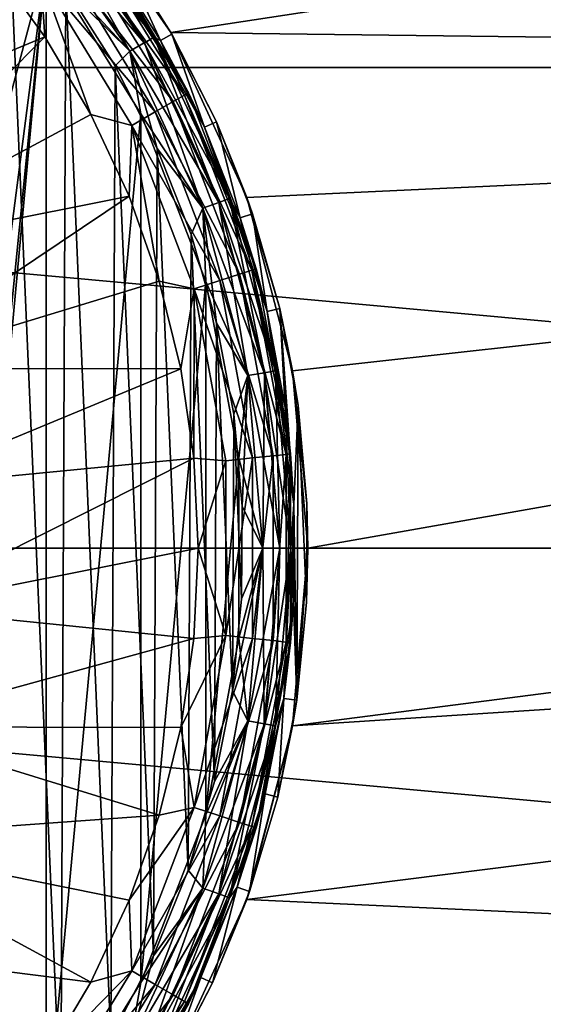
# Model space of a CAD drawing. Header units: metres. Extents: x -82 to 67, y -109 to 109.
# Tile 174 of 216: x -62.63 to -60.61, y 74.74 to 78.53. Entities that reach past the tile are written whole.
import ezdxf

# ---------------------------------------------------------------- set-up
doc = ezdxf.new("R2010")
doc.units = ezdxf.units.M
doc.layers.add('solid_21_382_010_XXX', color=7, linetype='CONTINUOUS')

msp = doc.modelspace()

# ---------------------------------------------------------------- linework, layer by layer
at = {"layer": 'solid_21_382_010_XXX'}
for points in [[(-51.02, 78.35009, -51.967678), (-71.32, 78.350113, -51.967674), (-71.32, 80.162544, -51.573402)], [(-51.02, 78.35009, -51.967678), (-71.32, 80.162544, -51.573402), (-51.02, 80.162521, -51.57341)], [(-51.02, 80.162537, -26.626596), (-62.451878, 79.066437, -26.355848), (-62.047596, 78.485542, -26.252525)], [(-51.02, 80.162537, -26.626596), (-62.047596, 78.485542, -26.252525), (-51.02, 78.350113, -26.232325)], [(-62.904812, 77.35009, -28.4), (-62.994915, 79.272446, -28.4), (-62.528217, 78.76091, -28.4)], [(-62.047596, 78.485542, -26.252525), (-62.451878, 79.066437, -26.355848), (-62.24733, 78.799911, -31.1)], [(-62.588833, 78.959549, -28.384844), (-62.539055, 79.00132, -28.341486), (-62.14999, 78.445686, -28.341486)], [(-62.538963, 79.001381, -30.45862), (-62.588718, 78.959625, -30.415213), (-62.206142, 78.413246, -30.415213)], [(-62.539055, 79.00132, -28.341486), (-62.505795, 79.029228, -28.276543), (-62.112392, 78.467392, -28.276543)], [(-62.14999, 78.445686, -28.341486), (-62.539055, 79.00132, -28.341486), (-62.112392, 78.467392, -28.276543)], [(-62.505737, 79.029259, -30.5236), (-62.538963, 79.001381, -30.45862), (-62.149891, 78.445724, -30.45862)], [(-62.149891, 78.445724, -30.45862), (-62.538963, 79.001381, -30.45862), (-62.206142, 78.413246, -30.415213)], [(-62.288273, 78.771217, -28.200001), (-62.112392, 78.467392, -28.276543), (-62.505795, 79.029228, -28.276543)], [(-62.112331, 78.467407, -30.5236), (-62.288269, 78.771217, -30.6), (-62.505737, 79.029259, -30.5236)], [(-62.112331, 78.467407, -30.5236), (-62.505737, 79.029259, -30.5236), (-62.149891, 78.445724, -30.45862)], [(-62.206268, 78.413193, -28.384844), (-62.528217, 78.76091, -28.4), (-62.588833, 78.959549, -28.384844)], [(-62.206268, 78.413193, -28.384844), (-62.588833, 78.959549, -28.384844), (-62.14999, 78.445686, -28.341486)], [(-62.452702, 78.657349, -30.4), (-62.206142, 78.413246, -30.415213), (-62.588718, 78.959625, -30.415213)], [(-62.671196, 78.938606, -30.4), (-62.692802, 74.036377, -30.4), (-62.471859, 74.315666, -30.4)], [(-62.671196, 78.938606, -30.4), (-62.471859, 74.315666, -30.4), (-62.452702, 78.657349, -30.4)], [(-61.99522, 78.244774, -26.918917), (-62.373608, 78.859772, -26.918917), (-62.411015, 78.826019, -26.797911)], [(-62.373608, 78.859772, -26.918917), (-61.98045, 78.253311, -27.048277), (-62.360916, 78.871216, -27.048277)], [(-61.99522, 78.244774, -26.918917), (-61.98045, 78.253311, -27.048277), (-62.373608, 78.859772, -26.918917)], [(-62.360916, 78.871216, -27.048277), (-61.98045, 78.253311, -27.048277), (-62.288273, 78.771217, -28.200001)], [(-62.038742, 78.219589, -26.797911), (-62.411015, 78.826019, -26.797911), (-62.470585, 78.772285, -26.69409)], [(-61.99522, 78.244774, -26.918917), (-62.411015, 78.826019, -26.797911), (-62.038742, 78.219589, -26.797911)], [(-62.108044, 78.179512, -26.69409), (-62.470585, 78.772285, -26.69409), (-62.548233, 78.702232, -26.61458)], [(-62.038742, 78.219589, -26.797911), (-62.470585, 78.772285, -26.69409), (-62.108044, 78.179512, -26.69409)], [(-62.288273, 78.771217, -28.200001), (-62.08754, 78.454666, -28.200001), (-62.112392, 78.467392, -28.276543)], [(-61.98045, 78.253311, -27.048277), (-62.08754, 78.454666, -28.200001), (-62.288273, 78.771217, -28.200001)], [(-62.288269, 78.771217, -30.6), (-62.087536, 78.454659, -30.6), (-62.288239, 78.771164, -31.1)], [(-62.112331, 78.467407, -30.5236), (-62.087536, 78.454659, -30.6), (-62.288269, 78.771217, -30.6)], [(-62.288239, 78.771164, -31.1), (-62.087563, 78.454704, -31.1), (-62.24733, 78.799911, -31.1)], [(-62.087536, 78.454659, -30.6), (-62.087563, 78.454704, -31.1), (-62.288239, 78.771164, -31.1)], [(-62.087563, 78.454704, -31.1), (-62.044113, 78.479446, -31.1), (-62.24733, 78.799911, -31.1)], [(-62.047596, 78.485542, -26.252525), (-62.24733, 78.799911, -31.1), (-62.044113, 78.479446, -31.1)], [(-62.532711, 78.46891, -26.564878), (-62.737713, 78.749306, -26.564878), (-63.628513, 78.013535, -26.311182)], [(-62.528217, 78.76091, -28.4), (-62.528137, 74.239197, -28.4), (-62.994862, 73.727608, -28.4)], [(-62.78521, 76.212273, -28.4), (-62.528217, 78.76091, -28.4), (-62.994862, 73.727608, -28.4)], [(-62.785179, 76.787437, -28.4), (-62.904812, 77.35009, -28.4), (-62.528217, 78.76091, -28.4)], [(-62.78521, 76.212273, -28.4), (-62.785179, 76.787437, -28.4), (-62.528217, 78.76091, -28.4)], [(-62.548233, 78.702232, -26.61458), (-62.737713, 78.749306, -26.564878), (-62.532711, 78.46891, -26.564878)], [(-62.528217, 78.76091, -28.4), (-62.163555, 78.172356, -28.4), (-62.528137, 74.239197, -28.4)], [(-62.206268, 78.413193, -28.384844), (-62.163555, 78.172356, -28.4), (-62.528217, 78.76091, -28.4)], [(-62.548233, 78.702232, -26.61458), (-62.532711, 78.46891, -26.564878), (-62.355862, 78.169945, -26.564878)], [(-62.198372, 78.127266, -26.61458), (-62.548233, 78.702232, -26.61458), (-62.355862, 78.169945, -26.564878)], [(-62.108044, 78.179512, -26.69409), (-62.548233, 78.702232, -26.61458), (-62.198372, 78.127266, -26.61458)], [(-62.452702, 78.657349, -30.4), (-62.471859, 74.315666, -30.4), (-62.278435, 74.614601, -30.4)], [(-62.452702, 78.657349, -30.4), (-62.26189, 78.356667, -30.4), (-62.206142, 78.413246, -30.415213)], [(-62.452702, 78.657349, -30.4), (-62.278435, 74.614601, -30.4), (-62.26189, 78.356667, -30.4)], [(-62.532711, 78.46891, -26.564878), (-63.628513, 78.013535, -26.311182), (-63.373844, 77.623619, -26.311182)], [(-62.355862, 78.169945, -26.564878), (-62.532711, 78.46891, -26.564878), (-63.373844, 77.623619, -26.311182)], [(-62.14999, 78.445686, -28.341486), (-62.112392, 78.467392, -28.276543), (-61.822525, 77.845779, -28.276543)], [(-62.112331, 78.467407, -30.5236), (-62.149891, 78.445724, -30.45862), (-61.863216, 77.830948, -30.45862)], [(-61.917717, 78.120514, -28.200001), (-61.822525, 77.845779, -28.276543), (-62.112392, 78.467392, -28.276543)], [(-62.08754, 78.454666, -28.200001), (-61.917717, 78.120514, -28.200001), (-62.112392, 78.467392, -28.276543)], [(-61.822464, 77.845779, -30.5236), (-62.087536, 78.454659, -30.6), (-62.112331, 78.467407, -30.5236)], [(-61.822464, 77.845779, -30.5236), (-62.112331, 78.467407, -30.5236), (-61.863216, 77.830948, -30.45862)], [(-62.087563, 78.454704, -31.1), (-61.917709, 78.120491, -31.1), (-62.044113, 78.479446, -31.1)], [(-62.047596, 78.485542, -26.252525), (-62.044113, 78.479446, -31.1), (-61.872108, 78.141006, -31.1)], [(-61.754864, 77.850464, -26.170334), (-62.047596, 78.485542, -26.252525), (-61.872108, 78.141006, -31.1)], [(-51.02, 78.350113, -26.232325), (-62.047596, 78.485542, -26.252525), (-61.754864, 77.850464, -26.170334)], [(-61.917709, 78.120491, -31.1), (-61.872108, 78.141006, -31.1), (-62.044113, 78.479446, -31.1)], [(-62.206268, 78.413193, -28.384844), (-62.14999, 78.445686, -28.341486), (-61.863323, 77.830933, -28.341486)], [(-62.149891, 78.445724, -30.45862), (-62.206142, 78.413246, -30.415213), (-61.924255, 77.808731, -30.415213)], [(-61.863323, 77.830933, -28.341486), (-62.14999, 78.445686, -28.341486), (-61.822525, 77.845779, -28.276543)], [(-61.863216, 77.830948, -30.45862), (-62.149891, 78.445724, -30.45862), (-61.924255, 77.808731, -30.415213)], [(-61.917713, 78.120506, -30.6), (-61.917709, 78.120491, -31.1), (-62.087563, 78.454704, -31.1)], [(-62.087536, 78.454659, -30.6), (-61.917713, 78.120506, -30.6), (-62.087563, 78.454704, -31.1)], [(-61.98045, 78.253311, -27.048277), (-61.917717, 78.120514, -28.200001), (-62.08754, 78.454666, -28.200001)], [(-61.822464, 77.845779, -30.5236), (-61.917713, 78.120506, -30.6), (-62.087536, 78.454659, -30.6)], [(-62.26189, 78.356667, -30.4), (-62.100491, 78.039299, -30.4), (-62.206142, 78.413246, -30.415213)], [(-61.924389, 77.808708, -28.384844), (-62.163555, 78.172356, -28.4), (-62.206268, 78.413193, -28.384844)], [(-61.924389, 77.808708, -28.384844), (-62.206268, 78.413193, -28.384844), (-61.863323, 77.830933, -28.341486)], [(-62.100491, 78.039299, -30.4), (-61.924255, 77.808731, -30.415213), (-62.206142, 78.413246, -30.415213)], [(-51.02, 76.5, -52.099998), (-71.32, 76.5, -52.099998), (-71.32, 78.350113, -51.967674)], [(-51.02, 78.35009, -51.967678), (-51.02, 76.5, -52.099998), (-71.32, 78.350113, -51.967674)], [(-62.26189, 78.356667, -30.4), (-62.278435, 74.614601, -30.4), (-62.114223, 74.930542, -30.4)], [(-62.26189, 78.356667, -30.4), (-62.114223, 74.930542, -30.4), (-62.100491, 78.039299, -30.4)], [(-51.02, 78.350113, -26.232325), (-61.754864, 77.850464, -26.170334), (-61.578693, 77.182739, -26.117941)], [(-51.02, 78.350113, -26.232325), (-61.578693, 77.182739, -26.117941), (-61.519997, 76.500023, -26.1)], [(-51.02, 78.350113, -26.232325), (-61.519997, 76.500023, -26.1), (-56.27, 76.500023, -26.1)], [(-61.735641, 77.570953, -26.918917), (-61.99522, 78.244774, -26.918917), (-62.038742, 78.219589, -26.797911)], [(-61.99522, 78.244774, -26.918917), (-61.71944, 77.576225, -27.048277), (-61.98045, 78.253311, -27.048277)], [(-61.735641, 77.570953, -26.918917), (-61.71944, 77.576225, -27.048277), (-61.99522, 78.244774, -26.918917)], [(-61.98045, 78.253311, -27.048277), (-61.71944, 77.576225, -27.048277), (-61.917717, 78.120514, -28.200001)], [(-61.78339, 77.555412, -26.797911), (-62.038742, 78.219589, -26.797911), (-62.108044, 78.179512, -26.69409)], [(-61.735641, 77.570953, -26.918917), (-62.038742, 78.219589, -26.797911), (-61.78339, 77.555412, -26.797911)], [(-62.208836, 77.855247, -26.564878), (-62.355862, 78.169945, -26.564878), (-63.373844, 77.623619, -26.311182)], [(-62.163555, 78.172356, -28.4), (-62.163475, 74.827805, -28.4), (-62.528137, 74.239197, -28.4)], [(-62.198372, 78.127266, -26.61458), (-62.355862, 78.169945, -26.564878), (-62.208836, 77.855247, -26.564878)], [(-61.859409, 77.53067, -26.69409), (-62.108044, 78.179512, -26.69409), (-62.198372, 78.127266, -26.61458)], [(-62.163555, 78.172356, -28.4), (-61.913307, 77.526772, -28.4), (-62.163475, 74.827805, -28.4)], [(-61.924389, 77.808708, -28.384844), (-61.913307, 77.526772, -28.4), (-62.163555, 78.172356, -28.4)], [(-61.78339, 77.555412, -26.797911), (-62.108044, 78.179512, -26.69409), (-61.859409, 77.53067, -26.69409)], [(-62.198372, 78.127266, -26.61458), (-62.208836, 77.855247, -26.564878), (-62.093021, 77.527771, -26.564878)], [(-61.958488, 77.498421, -26.61458), (-62.198372, 78.127266, -26.61458), (-62.093021, 77.527771, -26.564878)], [(-61.859409, 77.53067, -26.69409), (-62.198372, 78.127266, -26.61458), (-61.958488, 77.498421, -26.61458)], [(-61.917709, 78.120491, -31.1), (-61.780319, 77.771729, -31.1), (-61.872108, 78.141006, -31.1)], [(-61.780319, 77.771729, -31.1), (-61.732983, 77.787827, -31.1), (-61.872108, 78.141006, -31.1)], [(-61.754864, 77.850464, -26.170334), (-61.872108, 78.141006, -31.1), (-61.732983, 77.787827, -31.1)], [(-61.917717, 78.120514, -28.200001), (-61.780331, 77.771767, -28.200001), (-61.822525, 77.845779, -28.276543)], [(-61.71944, 77.576225, -27.048277), (-61.780331, 77.771767, -28.200001), (-61.917717, 78.120514, -28.200001)], [(-61.917713, 78.120506, -30.6), (-61.780331, 77.771751, -30.6), (-61.917709, 78.120491, -31.1)], [(-61.822464, 77.845779, -30.5236), (-61.780331, 77.771751, -30.6), (-61.917713, 78.120506, -30.6)], [(-61.780331, 77.771751, -30.6), (-61.780319, 77.771729, -31.1), (-61.917709, 78.120491, -31.1)], [(-62.100491, 78.039299, -30.4), (-62.114223, 74.930542, -30.4), (-61.980736, 75.260605, -30.4)], [(-62.100491, 78.039299, -30.4), (-61.96991, 77.708031, -30.4), (-61.924255, 77.808731, -30.415213)], [(-62.100491, 78.039299, -30.4), (-61.980736, 75.260605, -30.4), (-61.96991, 77.708031, -30.4)], [(-62.208836, 77.855247, -26.564878), (-63.373844, 77.623619, -26.311182), (-63.198494, 77.192177, -26.311182)], [(-62.093021, 77.527771, -26.564878), (-62.208836, 77.855247, -26.564878), (-63.198494, 77.192177, -26.311182)], [(-61.924389, 77.808708, -28.384844), (-61.863323, 77.830933, -28.341486), (-61.687763, 77.175743, -28.341486)], [(-61.863216, 77.830948, -30.45862), (-61.924255, 77.808731, -30.415213), (-61.751625, 77.164452, -30.415213)], [(-61.863323, 77.830933, -28.341486), (-61.822525, 77.845779, -28.276543), (-61.645008, 77.183281, -28.276543)], [(-61.687763, 77.175743, -28.341486), (-61.863323, 77.830933, -28.341486), (-61.645008, 77.183281, -28.276543)], [(-61.822464, 77.845779, -30.5236), (-61.863216, 77.830948, -30.45862), (-61.687656, 77.175735, -30.45862)], [(-61.687656, 77.175735, -30.45862), (-61.863216, 77.830948, -30.45862), (-61.751625, 77.164452, -30.415213)], [(-61.67662, 77.41156, -28.200001), (-61.645008, 77.183281, -28.276543), (-61.822525, 77.845779, -28.276543)], [(-61.780331, 77.771767, -28.200001), (-61.67662, 77.41156, -28.200001), (-61.822525, 77.845779, -28.276543)], [(-61.644943, 77.183266, -30.5236), (-61.780331, 77.771751, -30.6), (-61.822464, 77.845779, -30.5236)], [(-61.644943, 77.183266, -30.5236), (-61.822464, 77.845779, -30.5236), (-61.687656, 77.175735, -30.45862)], [(-61.754864, 77.850464, -26.170334), (-61.732983, 77.787827, -31.1), (-61.627975, 77.423111, -31.1)], [(-61.578693, 77.182739, -26.117941), (-61.754864, 77.850464, -26.170334), (-61.627975, 77.423111, -31.1)], [(-61.96991, 77.708031, -30.4), (-61.871346, 77.365921, -30.4), (-61.924255, 77.808731, -30.415213)], [(-61.751759, 77.164452, -28.384844), (-61.913307, 77.526772, -28.4), (-61.924389, 77.808708, -28.384844)], [(-61.751759, 77.164452, -28.384844), (-61.924389, 77.808708, -28.384844), (-61.687763, 77.175743, -28.341486)], [(-61.871346, 77.365921, -30.4), (-61.751625, 77.164452, -30.415213), (-61.924255, 77.808731, -30.415213)], [(-61.780319, 77.771729, -31.1), (-61.676624, 77.411568, -31.1), (-61.732983, 77.787827, -31.1)], [(-61.676624, 77.411568, -31.1), (-61.627975, 77.423111, -31.1), (-61.732983, 77.787827, -31.1)], [(-61.71944, 77.576225, -27.048277), (-61.67662, 77.41156, -28.200001), (-61.780331, 77.771767, -28.200001)], [(-61.780331, 77.771751, -30.6), (-61.67662, 77.411552, -30.6), (-61.780319, 77.771729, -31.1)], [(-61.644943, 77.183266, -30.5236), (-61.67662, 77.411552, -30.6), (-61.780331, 77.771751, -30.6)], [(-61.67662, 77.411552, -30.6), (-61.676624, 77.411568, -31.1), (-61.780319, 77.771729, -31.1)], [(-61.96991, 77.708031, -30.4), (-61.980736, 75.260605, -30.4), (-61.879147, 75.601852, -30.4)], [(-61.96991, 77.708031, -30.4), (-61.879147, 75.601852, -30.4), (-61.871346, 77.365921, -30.4)], [(-61.653534, 76.855789, -26.797911), (-61.78339, 77.555412, -26.797911), (-61.859409, 77.53067, -26.69409)], [(-61.60363, 76.861038, -26.918917), (-61.735641, 77.570953, -26.918917), (-61.78339, 77.555412, -26.797911)], [(-61.60363, 76.861038, -26.918917), (-61.78339, 77.555412, -26.797911), (-61.653534, 76.855789, -26.797911)], [(-61.735641, 77.570953, -26.918917), (-61.586697, 76.862816, -27.048277), (-61.71944, 77.576225, -27.048277)], [(-61.60363, 76.861038, -26.918917), (-61.586697, 76.862816, -27.048277), (-61.735641, 77.570953, -26.918917)], [(-61.71944, 77.576225, -27.048277), (-61.586697, 76.862816, -27.048277), (-61.67662, 77.41156, -28.200001)], [(-62.00951, 77.190613, -26.564878), (-62.093021, 77.527771, -26.564878), (-63.198494, 77.192177, -26.311182)], [(-61.913307, 77.526772, -28.4), (-61.913239, 75.473457, -28.4), (-62.163475, 74.827805, -28.4)], [(-61.958488, 77.498421, -26.61458), (-62.093021, 77.527771, -26.564878), (-62.00951, 77.190613, -26.564878)], [(-61.732983, 76.847427, -26.69409), (-61.859409, 77.53067, -26.69409), (-61.958488, 77.498421, -26.61458)], [(-61.913307, 77.526772, -28.4), (-61.786022, 76.846283, -28.4), (-61.913239, 75.473457, -28.4)], [(-61.751759, 77.164452, -28.384844), (-61.786022, 76.846283, -28.4), (-61.913307, 77.526772, -28.4)], [(-61.653534, 76.855789, -26.797911), (-61.859409, 77.53067, -26.69409), (-61.732983, 76.847427, -26.69409)], [(-61.958488, 77.498421, -26.61458), (-62.00951, 77.190613, -26.564878), (-61.959084, 76.846939, -26.564878)], [(-61.836525, 76.836525, -26.61458), (-61.958488, 77.498421, -26.61458), (-61.959084, 76.846939, -26.564878)], [(-61.732983, 76.847427, -26.69409), (-61.958488, 77.498421, -26.61458), (-61.836525, 76.836525, -26.61458)], [(-61.676624, 77.411568, -31.1), (-61.607517, 77.043098, -31.1), (-61.627975, 77.423111, -31.1)], [(-61.607521, 77.043144, -30.6), (-61.607517, 77.043098, -31.1), (-61.676624, 77.411568, -31.1)], [(-61.67662, 77.411552, -30.6), (-61.607521, 77.043144, -30.6), (-61.676624, 77.411568, -31.1)], [(-61.67662, 77.41156, -28.200001), (-61.607521, 77.043152, -28.200001), (-61.645008, 77.183281, -28.276543)], [(-61.586697, 76.862816, -27.048277), (-61.607521, 77.043152, -28.200001), (-61.67662, 77.41156, -28.200001)], [(-61.644943, 77.183266, -30.5236), (-61.607521, 77.043144, -30.6), (-61.67662, 77.411552, -30.6)], [(-61.573658, 76.669907, -31.1), (-61.557991, 77.049973, -31.1), (-61.627975, 77.423111, -31.1)], [(-61.578693, 77.182739, -26.117941), (-61.627975, 77.423111, -31.1), (-61.557991, 77.049973, -31.1)], [(-61.607517, 77.043098, -31.1), (-61.573658, 76.669907, -31.1), (-61.627975, 77.423111, -31.1)], [(-61.871346, 77.365921, -30.4), (-61.879147, 75.601852, -30.4), (-61.810387, 75.951134, -30.4)], [(-61.871346, 77.365921, -30.4), (-61.805668, 77.015976, -30.4), (-61.751625, 77.164452, -30.415213)], [(-61.871346, 77.365921, -30.4), (-61.810387, 75.951134, -30.4), (-61.805668, 77.015976, -30.4)], [(-62.00951, 77.190613, -26.564878), (-63.198494, 77.192177, -26.311182), (-63.108944, 76.735153, -26.311182)], [(-61.959084, 76.846939, -26.564878), (-62.00951, 77.190613, -26.564878), (-63.108944, 76.735153, -26.311182)], [(-61.751759, 77.164452, -28.384844), (-61.687763, 77.175743, -28.341486), (-61.628643, 76.500015, -28.341486)], [(-61.687656, 77.175735, -30.45862), (-61.751625, 77.164452, -30.415213), (-61.693493, 76.499985, -30.415213)], [(-61.628536, 76.499985, -30.45862), (-61.687656, 77.175735, -30.45862), (-61.693493, 76.499985, -30.415213)], [(-61.687763, 77.175743, -28.341486), (-61.645008, 77.183281, -28.276543), (-61.585228, 76.500015, -28.276543)], [(-61.628643, 76.500015, -28.341486), (-61.687763, 77.175743, -28.341486), (-61.585228, 76.500015, -28.276543)], [(-61.644943, 77.183266, -30.5236), (-61.687656, 77.175735, -30.45862), (-61.628536, 76.499985, -30.45862)], [(-61.573654, 76.669853, -28.200001), (-61.585228, 76.500015, -28.276543), (-61.645008, 77.183281, -28.276543)], [(-61.607521, 77.043152, -28.200001), (-61.573654, 76.669853, -28.200001), (-61.645008, 77.183281, -28.276543)], [(-61.585167, 76.499985, -30.5236), (-61.607521, 77.043144, -30.6), (-61.644943, 77.183266, -30.5236)], [(-61.585167, 76.499985, -30.5236), (-61.644943, 77.183266, -30.5236), (-61.628536, 76.499985, -30.45862)], [(-61.578693, 77.182739, -26.117941), (-61.523705, 76.672058, -31.1), (-61.519997, 76.500023, -26.1)], [(-61.578693, 77.182739, -26.117941), (-61.557991, 77.049973, -31.1), (-61.523705, 76.672058, -31.1)], [(-61.805668, 77.015976, -30.4), (-61.773476, 76.661453, -30.4), (-61.751625, 77.164452, -30.415213)], [(-61.693626, 76.500015, -28.384844), (-61.786022, 76.846283, -28.4), (-61.751759, 77.164452, -28.384844)], [(-61.773476, 76.661453, -30.4), (-61.693493, 76.499985, -30.415213), (-61.751625, 77.164452, -30.415213)], [(-61.693626, 76.500015, -28.384844), (-61.751759, 77.164452, -28.384844), (-61.628643, 76.500015, -28.341486)], [(-61.586697, 76.862816, -27.048277), (-61.573654, 76.669853, -28.200001), (-61.607521, 77.043152, -28.200001)], [(-61.607521, 77.043144, -30.6), (-61.573654, 76.669846, -30.6), (-61.607517, 77.043098, -31.1)], [(-61.585167, 76.499985, -30.5236), (-61.573654, 76.669846, -30.6), (-61.607521, 77.043144, -30.6)], [(-61.573654, 76.669846, -30.6), (-61.573658, 76.669907, -31.1), (-61.607517, 77.043098, -31.1)], [(-61.573658, 76.669907, -31.1), (-61.563057, 75.91468, -31.1), (-61.557991, 77.049973, -31.1)], [(-61.563057, 75.91468, -31.1), (-61.525387, 76.292435, -31.1), (-61.557991, 77.049973, -31.1)], [(-61.525387, 76.292435, -31.1), (-61.523705, 76.672058, -31.1), (-61.557991, 77.049973, -31.1)], [(-61.805668, 77.015976, -30.4), (-61.810387, 75.951134, -30.4), (-61.775055, 76.305412, -30.4)], [(-61.805668, 77.015976, -30.4), (-61.775055, 76.305412, -30.4), (-61.773476, 76.661453, -30.4)], [(-61.959084, 76.846939, -26.564878), (-63.108944, 76.735153, -26.311182), (-63.108498, 76.26944, -26.311182)], [(-61.942223, 76.5, -26.564878), (-61.959084, 76.846939, -26.564878), (-63.108498, 76.26944, -26.311182)], [(-61.836525, 76.836525, -26.61458), (-61.959084, 76.846939, -26.564878), (-61.942223, 76.5, -26.564878)], [(-61.836525, 76.163475, -26.61458), (-61.836525, 76.836525, -26.61458), (-61.942223, 76.5, -26.564878)], [(-61.786022, 76.846283, -28.4), (-61.785999, 76.153984, -28.4), (-61.913239, 75.473457, -28.4)], [(-61.732983, 76.847427, -26.69409), (-61.836525, 76.836525, -26.61458), (-61.836525, 76.163475, -26.61458)], [(-61.732983, 76.152573, -26.69409), (-61.732983, 76.847427, -26.69409), (-61.836525, 76.163475, -26.61458)], [(-61.693626, 76.500015, -28.384844), (-61.785999, 76.153984, -28.4), (-61.786022, 76.846283, -28.4)], [(-61.653534, 76.855789, -26.797911), (-61.732983, 76.847427, -26.69409), (-61.732983, 76.152573, -26.69409)], [(-61.653534, 76.144211, -26.797911), (-61.653534, 76.855789, -26.797911), (-61.732983, 76.152573, -26.69409)], [(-61.60363, 76.861038, -26.918917), (-61.653534, 76.855789, -26.797911), (-61.653534, 76.144211, -26.797911)], [(-61.60363, 76.138954, -26.918917), (-61.60363, 76.861038, -26.918917), (-61.653534, 76.144211, -26.797911)], [(-61.60363, 76.138954, -26.918917), (-61.5867, 76.137169, -27.048277), (-61.586697, 76.862816, -27.048277)], [(-61.60363, 76.138954, -26.918917), (-61.586697, 76.862816, -27.048277), (-61.60363, 76.861038, -26.918917)], [(-61.586697, 76.862816, -27.048277), (-61.5867, 76.137169, -27.048277), (-61.573654, 76.669853, -28.200001)], [(-61.773476, 76.661453, -30.4), (-61.775055, 76.305412, -30.4), (-61.693493, 76.499985, -30.415213)], [(-61.5867, 76.137169, -27.048277), (-61.575321, 76.295029, -28.200001), (-61.573654, 76.669853, -28.200001)], [(-61.573654, 76.669853, -28.200001), (-61.575321, 76.295029, -28.200001), (-61.585228, 76.500015, -28.276543)], [(-61.585167, 76.499985, -30.5236), (-61.575321, 76.295013, -30.6), (-61.573654, 76.669846, -30.6)], [(-61.573658, 76.669907, -31.1), (-61.575321, 76.295029, -31.1), (-61.563057, 75.91468, -31.1)], [(-61.573654, 76.669846, -30.6), (-61.575321, 76.295029, -31.1), (-61.573658, 76.669907, -31.1)], [(-61.573654, 76.669846, -30.6), (-61.575321, 76.295013, -30.6), (-61.575321, 76.295029, -31.1)], [(-61.525387, 76.292435, -31.1), (-61.519997, 76.500023, -26.1), (-61.523705, 76.672058, -31.1)], [(-51.02, 74.649895, -51.967678), (-71.32, 74.649887, -51.967674), (-71.32, 76.5, -52.099998)], [(-51.02, 76.5, -52.099998), (-51.02, 74.649895, -51.967678), (-71.32, 76.5, -52.099998)], [(-61.959084, 76.153053, -26.564878), (-61.942223, 76.5, -26.564878), (-63.108498, 76.26944, -26.311182)], [(-61.836525, 76.163475, -26.61458), (-61.942223, 76.5, -26.564878), (-61.959084, 76.153053, -26.564878)], [(-61.810387, 75.951134, -30.4), (-61.751629, 75.835518, -30.415213), (-61.693493, 76.499985, -30.415213)], [(-61.775055, 76.305412, -30.4), (-61.810387, 75.951134, -30.4), (-61.693493, 76.499985, -30.415213)], [(-61.751755, 75.835571, -28.384844), (-61.785999, 76.153984, -28.4), (-61.693626, 76.500015, -28.384844)], [(-51.02, 76.500023, -26.1), (-61.578892, 75.81617, -26.117998), (-61.755569, 75.147598, -26.170538)], [(-51.02, 74.650009, -26.232306), (-51.02, 76.500023, -26.1), (-61.755569, 75.147598, -26.170538)], [(-61.751755, 75.835571, -28.384844), (-61.693626, 76.500015, -28.384844), (-61.687759, 75.824287, -28.341486)], [(-61.628536, 76.499985, -30.45862), (-61.693493, 76.499985, -30.415213), (-61.751629, 75.835518, -30.415213)], [(-61.68766, 75.824242, -30.45862), (-61.628536, 76.499985, -30.45862), (-61.751629, 75.835518, -30.415213)], [(-61.693626, 76.500015, -28.384844), (-61.628643, 76.500015, -28.341486), (-61.687759, 75.824287, -28.341486)], [(-61.687759, 75.824287, -28.341486), (-61.628643, 76.500015, -28.341486), (-61.645, 75.81675, -28.276543)], [(-61.585167, 76.499985, -30.5236), (-61.628536, 76.499985, -30.45862), (-61.68766, 75.824242, -30.45862)], [(-61.644951, 75.816711, -30.5236), (-61.585167, 76.499985, -30.5236), (-61.68766, 75.824242, -30.45862)], [(-61.612511, 75.922043, -28.200001), (-61.645, 75.81675, -28.276543), (-61.585228, 76.500015, -28.276543)], [(-61.628643, 76.500015, -28.341486), (-61.585228, 76.500015, -28.276543), (-61.645, 75.81675, -28.276543)], [(-61.644951, 75.816711, -30.5236), (-61.575321, 76.295013, -30.6), (-61.585167, 76.499985, -30.5236)], [(-61.575321, 76.295029, -28.200001), (-61.612511, 75.922043, -28.200001), (-61.585228, 76.500015, -28.276543)], [(-56.27, 76.500023, -26.1), (-61.519997, 76.500023, -26.1), (-61.578892, 75.81617, -26.117998)], [(-61.563057, 75.91468, -31.1), (-61.578892, 75.81617, -26.117998), (-61.519997, 76.500023, -26.1)], [(-51.02, 76.500023, -26.1), (-56.27, 76.500023, -26.1), (-61.578892, 75.81617, -26.117998)], [(-61.563057, 75.91468, -31.1), (-61.519997, 76.500023, -26.1), (-61.525387, 76.292435, -31.1)], [(-61.959084, 76.153053, -26.564878), (-63.108498, 76.26944, -26.311182), (-63.197178, 75.812248, -26.311182)], [(-61.644951, 75.816711, -30.5236), (-61.612514, 75.922028, -30.6), (-61.575321, 76.295013, -30.6)], [(-61.575321, 76.295029, -31.1), (-61.612518, 75.921997, -31.1), (-61.563057, 75.91468, -31.1)], [(-61.612514, 75.922028, -30.6), (-61.612518, 75.921997, -31.1), (-61.575321, 76.295029, -31.1)], [(-61.575321, 76.295013, -30.6), (-61.612514, 75.922028, -30.6), (-61.575321, 76.295029, -31.1)], [(-61.5867, 76.137169, -27.048277), (-61.612511, 75.922043, -28.200001), (-61.575321, 76.295029, -28.200001)], [(-62.00951, 75.809387, -26.564878), (-61.959084, 76.153053, -26.564878), (-63.197178, 75.812248, -26.311182)], [(-61.836525, 76.163475, -26.61458), (-61.959084, 76.153053, -26.564878), (-62.00951, 75.809387, -26.564878)], [(-61.958488, 75.501579, -26.61458), (-61.836525, 76.163475, -26.61458), (-62.00951, 75.809387, -26.564878)], [(-61.732983, 76.152573, -26.69409), (-61.836525, 76.163475, -26.61458), (-61.958488, 75.501579, -26.61458)], [(-61.859409, 75.46933, -26.69409), (-61.732983, 76.152573, -26.69409), (-61.958488, 75.501579, -26.61458)], [(-61.751755, 75.835571, -28.384844), (-61.913239, 75.473457, -28.4), (-61.785999, 76.153984, -28.4)], [(-61.653534, 76.144211, -26.797911), (-61.732983, 76.152573, -26.69409), (-61.859409, 75.46933, -26.69409)], [(-61.78339, 75.444588, -26.797911), (-61.653534, 76.144211, -26.797911), (-61.859409, 75.46933, -26.69409)], [(-61.60363, 76.138954, -26.918917), (-61.653534, 76.144211, -26.797911), (-61.78339, 75.444588, -26.797911)], [(-61.735645, 75.429039, -26.918917), (-61.60363, 76.138954, -26.918917), (-61.78339, 75.444588, -26.797911)], [(-61.735645, 75.429039, -26.918917), (-61.5867, 76.137169, -27.048277), (-61.60363, 76.138954, -26.918917)], [(-61.735645, 75.429039, -26.918917), (-61.719444, 75.423767, -27.048277), (-61.5867, 76.137169, -27.048277)], [(-61.5867, 76.137169, -27.048277), (-61.719444, 75.423767, -27.048277), (-61.612511, 75.922043, -28.200001)], [(-61.810387, 75.951134, -30.4), (-61.879147, 75.601852, -30.4), (-61.751629, 75.835518, -30.415213)], [(-61.719444, 75.423767, -27.048277), (-61.684887, 75.554268, -28.200001), (-61.612511, 75.922043, -28.200001)], [(-61.612514, 75.922028, -30.6), (-61.684891, 75.554245, -30.6), (-61.612518, 75.921997, -31.1)], [(-61.644951, 75.816711, -30.5236), (-61.684891, 75.554245, -30.6), (-61.612514, 75.922028, -30.6)], [(-61.684891, 75.554245, -30.6), (-61.684875, 75.554321, -31.1), (-61.612518, 75.921997, -31.1)], [(-61.612511, 75.922043, -28.200001), (-61.684887, 75.554268, -28.200001), (-61.645, 75.81675, -28.276543)], [(-61.612518, 75.921997, -31.1), (-61.684875, 75.554321, -31.1), (-61.63633, 75.542351, -31.1)], [(-61.612518, 75.921997, -31.1), (-61.63633, 75.542351, -31.1), (-61.563057, 75.91468, -31.1)], [(-61.63633, 75.542351, -31.1), (-61.578892, 75.81617, -26.117998), (-61.563057, 75.91468, -31.1)], [(-62.093025, 75.472221, -26.564878), (-63.197178, 75.812248, -26.311182), (-63.371708, 75.380478, -26.311182)], [(-62.093025, 75.472221, -26.564878), (-62.00951, 75.809387, -26.564878), (-63.197178, 75.812248, -26.311182)], [(-61.958488, 75.501579, -26.61458), (-62.00951, 75.809387, -26.564878), (-62.093025, 75.472221, -26.564878)], [(-61.980736, 75.260605, -30.4), (-61.924263, 75.191238, -30.415213), (-61.751629, 75.835518, -30.415213)], [(-61.879147, 75.601852, -30.4), (-61.980736, 75.260605, -30.4), (-61.751629, 75.835518, -30.415213)], [(-61.924381, 75.191322, -28.384844), (-61.913239, 75.473457, -28.4), (-61.751755, 75.835571, -28.384844)], [(-61.924381, 75.191322, -28.384844), (-61.751755, 75.835571, -28.384844), (-61.863316, 75.16909, -28.341486)], [(-61.68766, 75.824242, -30.45862), (-61.751629, 75.835518, -30.415213), (-61.924263, 75.191238, -30.415213)], [(-61.863228, 75.169029, -30.45862), (-61.68766, 75.824242, -30.45862), (-61.924263, 75.191238, -30.415213)], [(-61.751755, 75.835571, -28.384844), (-61.687759, 75.824287, -28.341486), (-61.863316, 75.16909, -28.341486)], [(-61.863316, 75.16909, -28.341486), (-61.687759, 75.824287, -28.341486), (-61.822517, 75.154243, -28.276543)], [(-61.644951, 75.816711, -30.5236), (-61.68766, 75.824242, -30.45862), (-61.863228, 75.169029, -30.45862)], [(-61.822472, 75.15419, -30.5236), (-61.644951, 75.816711, -30.5236), (-61.863228, 75.169029, -30.45862)], [(-61.687759, 75.824287, -28.341486), (-61.645, 75.81675, -28.276543), (-61.822517, 75.154243, -28.276543)], [(-61.791798, 75.195, -28.200001), (-61.822517, 75.154243, -28.276543), (-61.645, 75.81675, -28.276543)], [(-61.822472, 75.15419, -30.5236), (-61.684891, 75.554245, -30.6), (-61.644951, 75.816711, -30.5236)], [(-61.684887, 75.554268, -28.200001), (-61.791798, 75.195, -28.200001), (-61.645, 75.81675, -28.276543)], [(-61.74461, 75.178482, -31.1), (-61.755569, 75.147598, -26.170538), (-61.578892, 75.81617, -26.117998)], [(-61.74461, 75.178482, -31.1), (-61.578892, 75.81617, -26.117998), (-61.63633, 75.542351, -31.1)], [(-61.822472, 75.15419, -30.5236), (-61.791805, 75.194984, -30.6), (-61.684891, 75.554245, -30.6)], [(-61.684891, 75.554245, -30.6), (-61.791805, 75.194984, -30.6), (-61.791801, 75.195, -31.1)], [(-61.684875, 75.554321, -31.1), (-61.791801, 75.195, -31.1), (-61.74461, 75.178482, -31.1)], [(-61.684891, 75.554245, -30.6), (-61.791801, 75.195, -31.1), (-61.684875, 75.554321, -31.1)], [(-61.719444, 75.423767, -27.048277), (-61.791798, 75.195, -28.200001), (-61.684887, 75.554268, -28.200001)], [(-61.684875, 75.554321, -31.1), (-61.74461, 75.178482, -31.1), (-61.63633, 75.542351, -31.1)], [(-62.208839, 75.144753, -26.564878), (-62.093025, 75.472221, -26.564878), (-63.371708, 75.380478, -26.311182)], [(-61.958488, 75.501579, -26.61458), (-62.093025, 75.472221, -26.564878), (-62.208839, 75.144753, -26.564878)], [(-62.198372, 74.872734, -26.61458), (-61.958488, 75.501579, -26.61458), (-62.208839, 75.144753, -26.564878)], [(-61.859409, 75.46933, -26.69409), (-61.958488, 75.501579, -26.61458), (-62.198372, 74.872734, -26.61458)], [(-62.108044, 74.820488, -26.69409), (-61.859409, 75.46933, -26.69409), (-62.198372, 74.872734, -26.61458)], [(-61.924381, 75.191322, -28.384844), (-62.163475, 74.827805, -28.4), (-61.913239, 75.473457, -28.4)], [(-61.78339, 75.444588, -26.797911), (-61.859409, 75.46933, -26.69409), (-62.108044, 74.820488, -26.69409)], [(-62.038742, 74.780403, -26.797911), (-61.78339, 75.444588, -26.797911), (-62.108044, 74.820488, -26.69409)], [(-61.735645, 75.429039, -26.918917), (-61.78339, 75.444588, -26.797911), (-62.038742, 74.780403, -26.797911)], [(-61.99522, 74.755226, -26.918917), (-61.735645, 75.429039, -26.918917), (-62.038742, 74.780403, -26.797911)], [(-61.99522, 74.755226, -26.918917), (-61.719444, 75.423767, -27.048277), (-61.735645, 75.429039, -26.918917)], [(-61.99522, 74.755226, -26.918917), (-61.980453, 74.746681, -27.048277), (-61.719444, 75.423767, -27.048277)], [(-61.719444, 75.423767, -27.048277), (-61.980453, 74.746681, -27.048277), (-61.791798, 75.195, -28.200001)], [(-62.355865, 74.830048, -26.564878), (-63.371708, 75.380478, -26.311182), (-63.625633, 74.990074, -26.311182)], [(-62.355865, 74.830048, -26.564878), (-62.208839, 75.144753, -26.564878), (-63.371708, 75.380478, -26.311182)], [(-61.980736, 75.260605, -30.4), (-62.114223, 74.930542, -30.4), (-61.924263, 75.191238, -30.415213)], [(-62.206253, 74.58683, -28.384844), (-62.163475, 74.827805, -28.4), (-61.924381, 75.191322, -28.384844)], [(-62.206253, 74.58683, -28.384844), (-61.924381, 75.191322, -28.384844), (-62.149979, 74.554337, -28.341486)], [(-62.114223, 74.930542, -30.4), (-62.206158, 74.586731, -30.415213), (-61.924263, 75.191238, -30.415213)], [(-61.863228, 75.169029, -30.45862), (-61.924263, 75.191238, -30.415213), (-62.206158, 74.586731, -30.415213)], [(-62.149902, 74.554253, -30.45862), (-61.863228, 75.169029, -30.45862), (-62.206158, 74.586731, -30.415213)], [(-61.924381, 75.191322, -28.384844), (-61.863316, 75.16909, -28.341486), (-62.149979, 74.554337, -28.341486)], [(-62.149979, 74.554337, -28.341486), (-61.863316, 75.16909, -28.341486), (-62.112377, 74.532631, -28.276543)], [(-61.822472, 75.15419, -30.5236), (-61.863228, 75.169029, -30.45862), (-62.149902, 74.554253, -30.45862)], [(-61.863316, 75.16909, -28.341486), (-61.822517, 75.154243, -28.276543), (-62.112377, 74.532631, -28.276543)], [(-61.980453, 74.746681, -27.048277), (-61.932281, 74.847488, -28.200001), (-61.791798, 75.195, -28.200001)], [(-61.791805, 75.194984, -30.6), (-61.932293, 74.847473, -30.6), (-61.932266, 74.847527, -31.1)], [(-61.822472, 75.15419, -30.5236), (-61.932293, 74.847473, -30.6), (-61.791805, 75.194984, -30.6)], [(-61.791798, 75.195, -28.200001), (-61.932281, 74.847488, -28.200001), (-61.822517, 75.154243, -28.276543)], [(-61.791801, 75.195, -31.1), (-61.932266, 74.847527, -31.1), (-61.886852, 74.826607, -31.1)], [(-61.791805, 75.194984, -30.6), (-61.932266, 74.847527, -31.1), (-61.791801, 75.195, -31.1)], [(-61.791801, 75.195, -31.1), (-61.886852, 74.826607, -31.1), (-61.74461, 75.178482, -31.1)], [(-61.886852, 74.826607, -31.1), (-61.755569, 75.147598, -26.170538), (-61.74461, 75.178482, -31.1)], [(-62.198372, 74.872734, -26.61458), (-62.208839, 75.144753, -26.564878), (-62.355865, 74.830048, -26.564878)], [(-62.112347, 74.53257, -30.5236), (-61.822472, 75.15419, -30.5236), (-62.149902, 74.554253, -30.45862)], [(-61.932281, 74.847488, -28.200001), (-62.112377, 74.532631, -28.276543), (-61.822517, 75.154243, -28.276543)], [(-62.112347, 74.53257, -30.5236), (-61.932293, 74.847473, -30.6), (-61.822472, 75.15419, -30.5236)], [(-51.02, 74.650009, -26.232306), (-61.755569, 75.147598, -26.170538), (-62.048649, 74.512611, -26.252811)], [(-61.886852, 74.826607, -31.1), (-62.048649, 74.512611, -26.252811), (-61.755569, 75.147598, -26.170538)], [(-62.532715, 74.53109, -26.564878), (-62.355865, 74.830048, -26.564878), (-63.625633, 74.990074, -26.311182)], [(-62.737717, 74.250687, -26.564878), (-62.532715, 74.53109, -26.564878), (-63.625633, 74.990074, -26.311182)], [(-62.114223, 74.930542, -30.4), (-62.278435, 74.614601, -30.4), (-62.206158, 74.586731, -30.415213)], [(-62.548233, 74.297768, -26.61458), (-62.198372, 74.872734, -26.61458), (-62.532715, 74.53109, -26.564878)], [(-62.108044, 74.820488, -26.69409), (-62.198372, 74.872734, -26.61458), (-62.548233, 74.297768, -26.61458)], [(-62.198372, 74.872734, -26.61458), (-62.355865, 74.830048, -26.564878), (-62.532715, 74.53109, -26.564878)], [(-62.206253, 74.58683, -28.384844), (-62.528137, 74.239197, -28.4), (-62.163475, 74.827805, -28.4)], [(-61.932281, 74.847488, -28.200001), (-62.105072, 74.514862, -28.200001), (-62.112377, 74.532631, -28.276543)], [(-62.112347, 74.53257, -30.5236), (-62.105083, 74.514839, -30.6), (-61.932293, 74.847473, -30.6)], [(-61.932293, 74.847473, -30.6), (-62.105083, 74.514839, -30.6), (-62.105061, 74.514885, -31.1)], [(-61.980453, 74.746681, -27.048277), (-62.105072, 74.514862, -28.200001), (-61.932281, 74.847488, -28.200001)], [(-61.932266, 74.847527, -31.1), (-62.105061, 74.514885, -31.1), (-62.061836, 74.489754, -31.1)], [(-61.932293, 74.847473, -30.6), (-62.105061, 74.514885, -31.1), (-61.932266, 74.847527, -31.1)], [(-61.932266, 74.847527, -31.1), (-62.061836, 74.489754, -31.1), (-61.886852, 74.826607, -31.1)], [(-62.061836, 74.489754, -31.1), (-62.048649, 74.512611, -26.252811), (-61.886852, 74.826607, -31.1)], [(-62.470585, 74.227715, -26.69409), (-62.108044, 74.820488, -26.69409), (-62.548233, 74.297768, -26.61458)], [(-62.038742, 74.780403, -26.797911), (-62.108044, 74.820488, -26.69409), (-62.470585, 74.227715, -26.69409)], [(-62.411018, 74.173981, -26.797911), (-62.038742, 74.780403, -26.797911), (-62.470585, 74.227715, -26.69409)], [(-61.99522, 74.755226, -26.918917), (-62.038742, 74.780403, -26.797911), (-62.411018, 74.173981, -26.797911)], [(-62.373611, 74.140228, -26.918917), (-61.99522, 74.755226, -26.918917), (-62.411018, 74.173981, -26.797911)], [(-62.373611, 74.140228, -26.918917), (-61.980453, 74.746681, -27.048277), (-61.99522, 74.755226, -26.918917)], [(-62.373611, 74.140228, -26.918917), (-62.36092, 74.128769, -27.048277), (-61.980453, 74.746681, -27.048277)], [(-61.980453, 74.746681, -27.048277), (-62.36092, 74.128769, -27.048277), (-62.105072, 74.514862, -28.200001)]]:
    msp.add_3dface(points, dxfattribs=at)

doc.saveas('drawing.dxf')
